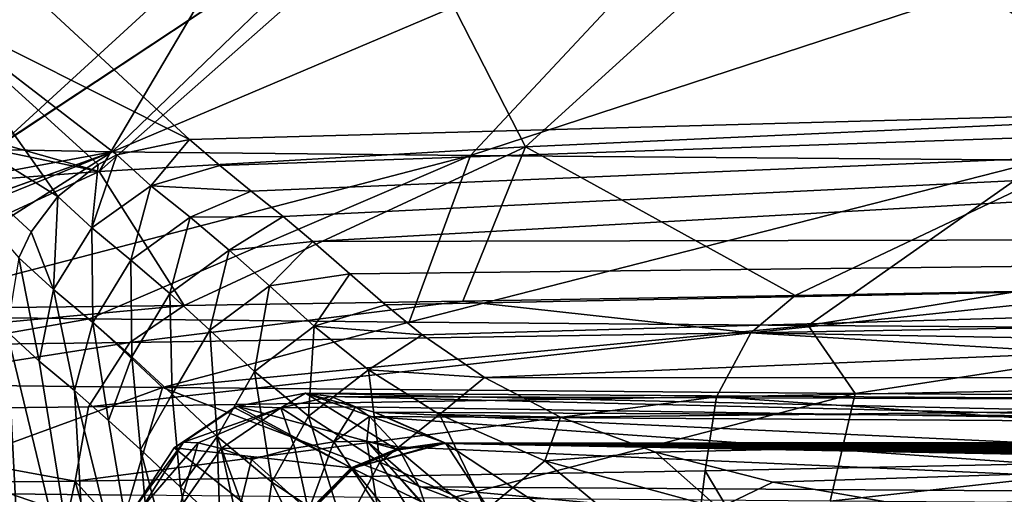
# Model space of a CAD drawing. Header units: millimetres. Extents: x -104 to 104, y -36 to 73.
# Tile 37 of 145: x -21.38 to -16.04, y 12.57 to 15.14. Entities that reach past the tile are written whole.
import ezdxf

# ---------------------------------------------------------------- set-up
doc = ezdxf.new("R2010")
doc.units = ezdxf.units.MM
doc.header["$LTSCALE"] = 33.374815
for name, color, linetype in [('159', 7, 'CONTINUOUS'), ('160', 7, 'CONTINUOUS'), ('161', 7, 'CONTINUOUS'), ('162', 7, 'CONTINUOUS'), ('163', 7, 'CONTINUOUS'), ('228', 7, 'CONTINUOUS'), ('238', 7, 'CONTINUOUS'), ('244', 7, 'CONTINUOUS'), ('245', 7, 'CONTINUOUS'), ('253', 7, 'CONTINUOUS'), ('282', 7, 'CONTINUOUS'), ('307', 7, 'CONTINUOUS'), ('308', 7, 'CONTINUOUS'), ('309', 7, 'CONTINUOUS'), ('311', 7, 'CONTINUOUS'), ('339', 7, 'CONTINUOUS'), ('367', 7, 'CONTINUOUS'), ('378', 7, 'CONTINUOUS'), ('379', 7, 'CONTINUOUS'), ('396', 7, 'CONTINUOUS'), ('397', 7, 'CONTINUOUS')]:
    doc.layers.add(name, color=color, linetype=linetype)

msp = doc.modelspace()

# ---------------------------------------------------------------- linework, layer by layer
at = {"layer": '159', "color": 7, "linetype": 'CONTINUOUS', "true_color": 0xe6e6e6}
for points in [[(-19.4587, 13.0109, -13.2952), (-19.831, 13.115, -24.5124), (-13.984, 12.9829, -11.4032), (-19.4587, 13.0109, -13.2952)], [(-13.984, 12.9829, -11.4032), (-19.831, 13.115, -24.5124), (-14.5942, 13.0805, -20.3828), (-13.984, 12.9829, -11.4032)], [(-19.4587, 13.0109, -13.2952), (-13.984, 12.9829, -11.4032), (-15.9436, 12.8458, -2.0157), (-19.4587, 13.0109, -13.2952)], [(-19.4332, 13.0017, -12.5175), (-19.4587, 13.0109, -13.2952), (-19.0718, 12.8432, -1.8885), (-19.4332, 13.0017, -12.5175)], [(-19.0718, 12.8432, -1.8885), (-19.4587, 13.0109, -13.2952), (-15.9436, 12.8458, -2.0157), (-19.0718, 12.8432, -1.8885)], [(-19.0778, 12.8457, -2.0305), (-19.4332, 13.0017, -12.5175), (-19.0748, 12.8442, -1.9596), (-19.0778, 12.8457, -2.0305)], [(-19.0748, 12.8442, -1.9596), (-19.4332, 13.0017, -12.5175), (-19.0718, 12.8432, -1.8885), (-19.0748, 12.8442, -1.9596)]]:
    msp.add_3dface(points, dxfattribs=at)
at = {"layer": '160', "color": 7, "linetype": 'CONTINUOUS', "true_color": 0xe6e6e6}
for points in [[(-20.2026, 13.0431, -24.4995), (-19.831, 13.115, -24.5124), (-19.3381, 12.8107, -2.022), (-20.2026, 13.0431, -24.4995)], [(-19.831, 13.115, -24.5124), (-19.4587, 13.0109, -13.2952), (-19.0778, 12.8457, -2.0305), (-19.831, 13.115, -24.5124)], [(-19.831, 13.115, -24.5124), (-19.0778, 12.8457, -2.0305), (-19.3381, 12.8107, -2.022), (-19.831, 13.115, -24.5124)], [(-20.5433, 12.8171, -24.4897), (-20.2175, 13.037, -24.499), (-19.5822, 12.7084, -2.0153), (-20.5433, 12.8171, -24.4897)], [(-20.2175, 13.037, -24.499), (-20.2026, 13.0431, -24.4995), (-19.5822, 12.7084, -2.0153), (-20.2175, 13.037, -24.499)], [(-19.5822, 12.7084, -2.0153), (-20.2026, 13.0431, -24.4995), (-19.3381, 12.8107, -2.022), (-19.5822, 12.7084, -2.0153)], [(-19.4587, 13.0109, -13.2952), (-19.4332, 13.0017, -12.5175), (-19.0778, 12.8457, -2.0305), (-19.4587, 13.0109, -13.2952)], [(-20.7587, 12.4893, -24.4855), (-20.5433, 12.8171, -24.4897), (-19.9456, 12.3407, -2.0089), (-20.7587, 12.4893, -24.4855)], [(-19.9456, 12.3407, -2.0089), (-20.5433, 12.8171, -24.4897), (-19.5822, 12.7084, -2.0153), (-19.9456, 12.3407, -2.0089)]]:
    msp.add_3dface(points, dxfattribs=at)
at = {"layer": '161', "color": 7, "linetype": 'CONTINUOUS', "true_color": 0xe6e6e6}
for points in [[(-19.0778, 12.8457, -2.0305), (-19.0748, 12.8442, -1.9596), (-19.5749, 12.7075, -1.8733), (-19.0778, 12.8457, -2.0305)], [(-19.3381, 12.8107, -2.022), (-19.0778, 12.8457, -2.0305), (-19.5749, 12.7075, -1.8733), (-19.3381, 12.8107, -2.022)], [(-19.0748, 12.8442, -1.9596), (-19.0718, 12.8432, -1.8885), (-19.5749, 12.7075, -1.8733), (-19.0748, 12.8442, -1.9596)], [(-19.5822, 12.7084, -2.0153), (-19.3381, 12.8107, -2.022), (-19.5749, 12.7075, -1.8733), (-19.5822, 12.7084, -2.0153)], [(-19.9456, 12.3407, -2.0089), (-19.5822, 12.7084, -2.0153), (-19.9415, 12.3369, -1.867), (-19.9456, 12.3407, -2.0089)], [(-19.9415, 12.3369, -1.867), (-19.5822, 12.7084, -2.0153), (-19.5749, 12.7075, -1.8733), (-19.9415, 12.3369, -1.867)]]:
    msp.add_3dface(points, dxfattribs=at)
at = {"layer": '162', "color": 7, "linetype": 'CONTINUOUS', "true_color": 0xe6e6e6}
for points in [[(-19.5749, 12.7075, -1.8733), (-19.0718, 12.8432, -1.8885), (-19.3283, 12.806, -1.7379), (-19.5749, 12.7075, -1.8733)], [(-19.3283, 12.806, -1.7379), (-19.0718, 12.8432, -1.8885), (-19.0702, 12.8419, -1.8175), (-19.3283, 12.806, -1.7379)], [(-19.0686, 12.8407, -1.7463), (-19.3283, 12.806, -1.7379), (-19.0702, 12.8419, -1.8175), (-19.0686, 12.8407, -1.7463)], [(-19.5724, 12.7036, -1.7312), (-19.5749, 12.7075, -1.8733), (-19.3283, 12.806, -1.7379), (-19.5724, 12.7036, -1.7312)], [(-19.9415, 12.3369, -1.867), (-19.5749, 12.7075, -1.8733), (-19.9359, 12.3358, -1.7251), (-19.9415, 12.3369, -1.867)], [(-19.9359, 12.3358, -1.7251), (-19.5749, 12.7075, -1.8733), (-19.5724, 12.7036, -1.7312), (-19.9359, 12.3358, -1.7251)]]:
    msp.add_3dface(points, dxfattribs=at)
at = {"layer": '163', "color": 7, "linetype": 'CONTINUOUS', "true_color": 0xe6e6e6}
for points in [[(-19.3283, 12.806, -1.7379), (-19.0686, 12.8407, -1.7463), (-18.7065, 12.2845, 17.6047), (-19.3283, 12.806, -1.7379)], [(-19.0686, 12.8407, -1.7463), (-18.3341, 12.3575, 17.5983), (-18.7065, 12.2845, 17.6047), (-19.0686, 12.8407, -1.7463)], [(-19.5724, 12.7036, -1.7312), (-19.3283, 12.806, -1.7379), (-18.7065, 12.2845, 17.6047), (-19.5724, 12.7036, -1.7312)], [(-19.9359, 12.3358, -1.7251), (-19.5724, 12.7036, -1.7312), (-19.0481, 12.0546, 17.6117), (-19.9359, 12.3358, -1.7251)], [(-19.5724, 12.7036, -1.7312), (-18.7065, 12.2845, 17.6047), (-19.0481, 12.0546, 17.6117), (-19.5724, 12.7036, -1.7312)]]:
    msp.add_3dface(points, dxfattribs=at)
at = {"layer": '228', "color": 7, "linetype": 'CONTINUOUS', "true_color": 0xe6e6e6}
for points in [[(-19.0718, 12.8432, -1.8885), (-15.9436, 12.8458, -2.0157), (-6.262, 12.8461, -2.0123), (-19.0718, 12.8432, -1.8885)], [(-19.0718, 12.8432, -1.8885), (-6.262, 12.8461, -2.0123), (-6.8729, 12.833, -1.2692), (-19.0718, 12.8432, -1.8885)], [(-19.0702, 12.8419, -1.8175), (-19.0718, 12.8432, -1.8885), (-6.8729, 12.833, -1.2692), (-19.0702, 12.8419, -1.8175)], [(-19.0686, 12.8407, -1.7463), (-19.0702, 12.8419, -1.8175), (-6.8729, 12.833, -1.2692), (-19.0686, 12.8407, -1.7463)], [(-18.3341, 12.3575, 17.5983), (-19.0686, 12.8407, -1.7463), (-5.8532, 12.5949, 9.9034), (-18.3341, 12.3575, 17.5983)], [(-19.0686, 12.8407, -1.7463), (-6.8729, 12.833, -1.2692), (-7.4755, 12.8156, -0.313), (-19.0686, 12.8407, -1.7463)], [(-19.0686, 12.8407, -1.7463), (-7.4755, 12.8156, -0.313), (-8.019, 12.7924, 0.9144), (-19.0686, 12.8407, -1.7463)], [(-19.0686, 12.8407, -1.7463), (-8.019, 12.7924, 0.9144), (-8.2992, 12.7732, 1.8963), (-19.0686, 12.8407, -1.7463)], [(-19.0686, 12.8407, -1.7463), (-8.2992, 12.7732, 1.8963), (-8.4652, 12.7516, 2.9626), (-19.0686, 12.8407, -1.7463)], [(-19.0686, 12.8407, -1.7463), (-8.4652, 12.7516, 2.9626), (-8.4944, 12.7288, 4.0529), (-19.0686, 12.8407, -1.7463)], [(-19.0686, 12.8407, -1.7463), (-8.4944, 12.7288, 4.0529), (-8.3833, 12.7054, 5.1422), (-19.0686, 12.8407, -1.7463)], [(-19.0686, 12.8407, -1.7463), (-8.3833, 12.7054, 5.1422), (-8.1326, 12.6817, 6.2103), (-19.0686, 12.8407, -1.7463)], [(-19.0686, 12.8407, -1.7463), (-8.1326, 12.6817, 6.2103), (-7.7466, 12.6583, 7.2373), (-19.0686, 12.8407, -1.7463)], [(-19.0686, 12.8407, -1.7463), (-7.7466, 12.6583, 7.2373), (-7.2322, 12.6357, 8.2051), (-19.0686, 12.8407, -1.7463)], [(-19.0686, 12.8407, -1.7463), (-7.2322, 12.6357, 8.2051), (-6.598, 12.6144, 9.0982), (-19.0686, 12.8407, -1.7463)], [(-19.0686, 12.8407, -1.7463), (-6.598, 12.6144, 9.0982), (-5.8532, 12.5949, 9.9034), (-19.0686, 12.8407, -1.7463)], [(-18.3341, 12.3575, 17.5983), (-5.8532, 12.5949, 9.9034), (-5.012, 12.5777, 10.6053), (-18.3341, 12.3575, 17.5983)], [(-18.3341, 12.3575, 17.5983), (-5.012, 12.5777, 10.6053), (-4.0931, 12.5632, 11.19), (-18.3341, 12.3575, 17.5983)]]:
    msp.add_3dface(points, dxfattribs=at)
at = {"layer": '238', "color": 7, "linetype": 'CONTINUOUS', "true_color": 0xe6e6e6}
for points in [[(0, 15.0504, 26.94), (0, 15.662, 7.2391), (-21.401, 15.3639, 17.2884), (0, 15.0504, 26.94)], [(-20.4611, 14.4922, 37.2607), (0, 15.0504, 26.94), (-21.401, 15.3639, 17.2884), (-20.4611, 14.4922, 37.2607)], [(-20.2961, 14.3513, 39.6894), (0, 15.0504, 26.94), (-20.4611, 14.4922, 37.2607), (-20.2961, 14.3513, 39.6894)], [(-20.1263, 14.2115, 41.9576), (0, 15.0504, 26.94), (-20.2961, 14.3513, 39.6894), (-20.1263, 14.2115, 41.9576)], [(-19.9516, 14.0739, 44.0727), (0, 15.0504, 26.94), (-20.1263, 14.2115, 41.9576), (-19.9516, 14.0739, 44.0727)], [(-19.7904, 13.9384, 46.0502), (0, 15.0504, 26.94), (-19.9516, 14.0739, 44.0727), (-19.7904, 13.9384, 46.0502)], [(0, 13.9789, 47.0167), (0, 15.0504, 26.94), (-19.7904, 13.9384, 46.0502), (0, 13.9789, 47.0167)], [(-19.5895, 13.7624, 48.4799), (0, 13.9789, 47.0167), (-19.7904, 13.9384, 46.0502), (-19.5895, 13.7624, 48.4799)], [(-19.3963, 13.5933, 50.6875), (0, 13.9789, 47.0167), (-19.5895, 13.7624, 48.4799), (-19.3963, 13.5933, 50.6875)], [(-19.1976, 13.4306, 52.7074), (0, 13.9789, 47.0167), (-19.3963, 13.5933, 50.6875), (-19.1976, 13.4306, 52.7074)], [(-18.8589, 13.1985, 55.4379), (0, 13.9789, 47.0167), (-19.1976, 13.4306, 52.7074), (-18.8589, 13.1985, 55.4379)], [(0, 13.1897, 57.1728), (0, 13.9789, 47.0167), (-18.8589, 13.1985, 55.4379), (0, 13.1897, 57.1728)], [(-18.4461, 12.9847, 57.8246), (0, 13.1897, 57.1728), (-18.8589, 13.1985, 55.4379), (-18.4461, 12.9847, 57.8246)], [(-17.93, 12.7935, 59.8759), (0, 13.1897, 57.1728), (-18.4461, 12.9847, 57.8246), (-17.93, 12.7935, 59.8759)], [(-17.2941, 12.6306, 61.5839), (0, 13.1897, 57.1728), (-17.93, 12.7935, 59.8759), (-17.2941, 12.6306, 61.5839)], [(-16.5433, 12.5007, 62.9396), (0, 13.1897, 57.1728), (-17.2941, 12.6306, 61.5839), (-16.5433, 12.5007, 62.9396)], [(-15.7076, 12.4027, 63.9763), (0, 13.1897, 57.1728), (-16.5433, 12.5007, 62.9396), (-15.7076, 12.4027, 63.9763)]]:
    msp.add_3dface(points, dxfattribs=at)
at = {"layer": '244', "color": 7, "linetype": 'CONTINUOUS', "true_color": 0xe6e6e6}
for points in [[(-20.4611, 14.4922, 37.2607), (-21.401, 15.3639, 17.2884), (-21.9043, 15.2164, 17.3039), (-20.4611, 14.4922, 37.2607)], [(-21.9043, 15.2164, 17.3039), (-22.2621, 14.8577, 17.3055), (-21.1764, 14.1814, 37.286), (-21.9043, 15.2164, 17.3039)], [(-20.4611, 14.4922, 37.2607), (-21.9043, 15.2164, 17.3039), (-20.8544, 14.4077, 37.2794), (-20.4611, 14.4922, 37.2607)], [(-20.8544, 14.4077, 37.2794), (-21.9043, 15.2164, 17.3039), (-20.9567, 14.3554, 37.2826), (-20.8544, 14.4077, 37.2794)], [(-20.9567, 14.3554, 37.2826), (-21.9043, 15.2164, 17.3039), (-21.1764, 14.1814, 37.286), (-20.9567, 14.3554, 37.2826)], [(-21.1764, 14.1814, 37.286), (-22.2621, 14.8577, 17.3055), (-21.3198, 13.9898, 37.2837), (-21.1764, 14.1814, 37.286)], [(-21.3198, 13.9898, 37.2837), (-22.2621, 14.8577, 17.3055), (-21.3873, 13.8483, 37.2798), (-21.3198, 13.9898, 37.2837)]]:
    msp.add_3dface(points, dxfattribs=at)
at = {"layer": '245', "color": 7, "linetype": 'CONTINUOUS', "true_color": 0xe6e6e6}
for points in [[(-20.4611, 14.4922, 37.2607), (-20.8544, 14.4077, 37.2794), (-20.6698, 14.2407, 40.0997), (-20.4611, 14.4922, 37.2607)], [(-20.2961, 14.3513, 39.6894), (-20.4611, 14.4922, 37.2607), (-20.6698, 14.2407, 40.0997), (-20.2961, 14.3513, 39.6894)], [(-20.8544, 14.4077, 37.2794), (-20.9567, 14.3554, 37.2826), (-20.9904, 14.0119, 40.1103), (-20.8544, 14.4077, 37.2794)], [(-20.6698, 14.2407, 40.0997), (-20.8544, 14.4077, 37.2794), (-20.9904, 14.0119, 40.1103), (-20.6698, 14.2407, 40.0997)], [(-20.9567, 14.3554, 37.2826), (-21.1764, 14.1814, 37.286), (-20.9904, 14.0119, 40.1103), (-20.9567, 14.3554, 37.2826)], [(-20.1263, 14.2115, 41.9576), (-20.2961, 14.3513, 39.6894), (-20.6698, 14.2407, 40.0997), (-20.1263, 14.2115, 41.9576)], [(-20.7784, 13.8373, 42.8165), (-20.6698, 14.2407, 40.0997), (-20.9904, 14.0119, 40.1103), (-20.7784, 13.8373, 42.8165)], [(-20.4569, 14.0698, 42.8052), (-20.6698, 14.2407, 40.0997), (-20.7784, 13.8373, 42.8165), (-20.4569, 14.0698, 42.8052)], [(-20.4569, 14.0698, 42.8052), (-20.1263, 14.2115, 41.9576), (-20.6698, 14.2407, 40.0997), (-20.4569, 14.0698, 42.8052)], [(-21.1764, 14.1814, 37.286), (-21.3198, 13.9898, 37.2837), (-21.1989, 13.6777, 40.106), (-21.1764, 14.1814, 37.286)], [(-20.9904, 14.0119, 40.1103), (-21.1764, 14.1814, 37.286), (-21.1989, 13.6777, 40.106), (-20.9904, 14.0119, 40.1103)], [(-19.9516, 14.0739, 44.0727), (-20.1263, 14.2115, 41.9576), (-20.4569, 14.0698, 42.8052), (-19.9516, 14.0739, 44.0727)], [(-20.5674, 13.6548, 45.457), (-20.4569, 14.0698, 42.8052), (-20.7784, 13.8373, 42.8165), (-20.5674, 13.6548, 45.457)], [(-20.2448, 13.8911, 45.447), (-20.4569, 14.0698, 42.8052), (-20.5674, 13.6548, 45.457), (-20.2448, 13.8911, 45.447)], [(-20.2448, 13.8911, 45.447), (-19.9516, 14.0739, 44.0727), (-20.4569, 14.0698, 42.8052), (-20.2448, 13.8911, 45.447)], [(-19.7904, 13.9384, 46.0502), (-19.9516, 14.0739, 44.0727), (-20.2448, 13.8911, 45.447), (-19.7904, 13.9384, 46.0502)], [(-20.9855, 13.4987, 42.8116), (-20.9904, 14.0119, 40.1103), (-21.1989, 13.6777, 40.106), (-20.9855, 13.4987, 42.8116)], [(-20.7784, 13.8373, 42.8165), (-20.9904, 14.0119, 40.1103), (-20.9855, 13.4987, 42.8116), (-20.7784, 13.8373, 42.8165)], [(-21.3198, 13.9898, 37.2837), (-21.3873, 13.8483, 37.2798), (-21.1989, 13.6777, 40.106), (-21.3198, 13.9898, 37.2837)], [(-20.0272, 13.6964, 48.1404), (-19.7904, 13.9384, 46.0502), (-20.2448, 13.8911, 45.447), (-20.0272, 13.6964, 48.1404)], [(-19.5895, 13.7624, 48.4799), (-19.7904, 13.9384, 46.0502), (-20.0272, 13.6964, 48.1404), (-19.5895, 13.7624, 48.4799)], [(-21.3873, 13.8483, 37.2798), (-21.4525, 13.4509, 37.2615), (-21.2763, 13.2886, 39.8517), (-21.3873, 13.8483, 37.2798)], [(-21.1989, 13.6777, 40.106), (-21.3873, 13.8483, 37.2798), (-21.2763, 13.2886, 39.8517), (-21.1989, 13.6777, 40.106)], [(-20.3509, 13.456, 48.1498), (-20.2448, 13.8911, 45.447), (-20.5674, 13.6548, 45.457), (-20.3509, 13.456, 48.1498)], [(-20.0272, 13.6964, 48.1404), (-20.2448, 13.8911, 45.447), (-20.3509, 13.456, 48.1498), (-20.0272, 13.6964, 48.1404)], [(-20.773, 13.3118, 45.4501), (-20.7784, 13.8373, 42.8165), (-20.9855, 13.4987, 42.8116), (-20.773, 13.3118, 45.4501)], [(-20.5674, 13.6548, 45.457), (-20.7784, 13.8373, 42.8165), (-20.773, 13.3118, 45.4501), (-20.5674, 13.6548, 45.457)], [(-19.7832, 13.4776, 50.9695), (-19.5895, 13.7624, 48.4799), (-20.0272, 13.6964, 48.1404), (-19.7832, 13.4776, 50.9695)], [(-19.3963, 13.5933, 50.6875), (-19.5895, 13.7624, 48.4799), (-19.7832, 13.4776, 50.9695), (-19.3963, 13.5933, 50.6875)], [(-20.108, 13.2323, 50.9807), (-20.0272, 13.6964, 48.1404), (-20.3509, 13.456, 48.1498), (-20.108, 13.2323, 50.9807)], [(-19.7832, 13.4776, 50.9695), (-20.0272, 13.6964, 48.1404), (-20.108, 13.2323, 50.9807), (-19.7832, 13.4776, 50.9695)], [(-21.0853, 13.1281, 42.2797), (-21.1989, 13.6777, 40.106), (-21.2763, 13.2886, 39.8517), (-21.0853, 13.1281, 42.2797)], [(-20.9855, 13.4987, 42.8116), (-21.1989, 13.6777, 40.106), (-21.0853, 13.1281, 42.2797), (-20.9855, 13.4987, 42.8116)], [(-20.5548, 13.108, 48.1412), (-20.5674, 13.6548, 45.457), (-20.773, 13.3118, 45.4501), (-20.5548, 13.108, 48.1412)], [(-20.3509, 13.456, 48.1498), (-20.5674, 13.6548, 45.457), (-20.5548, 13.108, 48.1412), (-20.3509, 13.456, 48.1498)], [(-19.1976, 13.4306, 52.7074), (-19.3963, 13.5933, 50.6875), (-19.7832, 13.4776, 50.9695), (-19.1976, 13.4306, 52.7074)], [(-20.9001, 12.9666, 44.5395), (-20.9855, 13.4987, 42.8116), (-21.0853, 13.1281, 42.2797), (-20.9001, 12.9666, 44.5395)], [(-20.773, 13.3118, 45.4501), (-20.9855, 13.4987, 42.8116), (-20.9001, 12.9666, 44.5395), (-20.773, 13.3118, 45.4501)], [(-19.8143, 12.9902, 53.843), (-19.7832, 13.4776, 50.9695), (-20.108, 13.2323, 50.9807), (-19.8143, 12.9902, 53.843)], [(-19.4892, 13.2413, 53.8254), (-19.7832, 13.4776, 50.9695), (-19.8143, 12.9902, 53.843), (-19.4892, 13.2413, 53.8254)], [(-19.4892, 13.2413, 53.8254), (-19.1976, 13.4306, 52.7074), (-19.7832, 13.4776, 50.9695), (-19.4892, 13.2413, 53.8254)], [(-20.3097, 12.8788, 50.9717), (-20.3509, 13.456, 48.1498), (-20.5548, 13.108, 48.1412), (-20.3097, 12.8788, 50.9717)], [(-20.108, 13.2323, 50.9807), (-20.3509, 13.456, 48.1498), (-20.3097, 12.8788, 50.9717), (-20.108, 13.2323, 50.9807)], [(-18.8589, 13.1985, 55.4379), (-19.1976, 13.4306, 52.7074), (-19.4892, 13.2413, 53.8254), (-18.8589, 13.1985, 55.4379)], [(-20.7275, 12.8089, 46.6422), (-20.773, 13.3118, 45.4501), (-20.9001, 12.9666, 44.5395), (-20.7275, 12.8089, 46.6422)], [(-20.5548, 13.108, 48.1412), (-20.773, 13.3118, 45.4501), (-20.7275, 12.8089, 46.6422), (-20.5548, 13.108, 48.1412)], [(-20.0133, 12.6305, 53.8364), (-20.108, 13.2323, 50.9807), (-20.3097, 12.8788, 50.9717), (-20.0133, 12.6305, 53.8364)], [(-19.8143, 12.9902, 53.843), (-20.108, 13.2323, 50.9807), (-20.0133, 12.6305, 53.8364), (-19.8143, 12.9902, 53.843)], [(-19.4271, 12.7398, 56.6217), (-19.4892, 13.2413, 53.8254), (-19.8143, 12.9902, 53.843), (-19.4271, 12.7398, 56.6217)], [(-19.1028, 12.998, 56.5897), (-18.8589, 13.1985, 55.4379), (-19.4892, 13.2413, 53.8254), (-19.1028, 12.998, 56.5897)], [(-19.1028, 12.998, 56.5897), (-19.4892, 13.2413, 53.8254), (-19.4271, 12.7398, 56.6217), (-19.1028, 12.998, 56.5897)], [(-18.4461, 12.9847, 57.8246), (-18.8589, 13.1985, 55.4379), (-19.1028, 12.998, 56.5897), (-18.4461, 12.9847, 57.8246)], [(-20.5095, 12.6047, 49.2092), (-20.5548, 13.108, 48.1412), (-20.7275, 12.8089, 46.6422), (-20.5095, 12.6047, 49.2092)], [(-20.3097, 12.8788, 50.9717), (-20.5548, 13.108, 48.1412), (-20.5095, 12.6047, 49.2092), (-20.3097, 12.8788, 50.9717)], [(-18.8511, 12.4791, 59.3648), (-19.1028, 12.998, 56.5897), (-19.4271, 12.7398, 56.6217), (-18.8511, 12.4791, 59.3648)], [(-18.5322, 12.746, 59.3045), (-18.4461, 12.9847, 57.8246), (-19.1028, 12.998, 56.5897), (-18.5322, 12.746, 59.3045)], [(-18.5322, 12.746, 59.3045), (-19.1028, 12.998, 56.5897), (-18.8511, 12.4791, 59.3648), (-18.5322, 12.746, 59.3045)], [(-19.6221, 12.3728, 56.622), (-19.8143, 12.9902, 53.843), (-20.0133, 12.6305, 53.8364), (-19.6221, 12.3728, 56.622)], [(-19.4271, 12.7398, 56.6217), (-19.8143, 12.9902, 53.843), (-19.6221, 12.3728, 56.622), (-19.4271, 12.7398, 56.6217)], [(-17.93, 12.7935, 59.8759), (-18.4461, 12.9847, 57.8246), (-18.5322, 12.746, 59.3045), (-17.93, 12.7935, 59.8759)], [(-20.296, 12.4091, 51.5252), (-20.3097, 12.8788, 50.9717), (-20.5095, 12.6047, 49.2092), (-20.296, 12.4091, 51.5252)], [(-20.0133, 12.6305, 53.8364), (-20.3097, 12.8788, 50.9717), (-20.0708, 12.2226, 53.6233), (-20.0133, 12.6305, 53.8364)], [(-20.0708, 12.2226, 53.6233), (-20.3097, 12.8788, 50.9717), (-20.296, 12.4091, 51.5252), (-20.0708, 12.2226, 53.6233)], [(-17.5868, 12.4903, 61.9605), (-17.93, 12.7935, 59.8759), (-18.5322, 12.746, 59.3045), (-17.5868, 12.4903, 61.9605)], [(-17.2941, 12.6306, 61.5839), (-17.93, 12.7935, 59.8759), (-17.5868, 12.4903, 61.9605), (-17.2941, 12.6306, 61.5839)], [(-19.0395, 12.1038, 59.38), (-19.4271, 12.7398, 56.6217), (-19.6221, 12.3728, 56.622), (-19.0395, 12.1038, 59.38)], [(-18.8511, 12.4791, 59.3648), (-19.4271, 12.7398, 56.6217), (-19.0395, 12.1038, 59.38), (-18.8511, 12.4791, 59.3648)], [(-17.8853, 12.2127, 62.0775), (-18.5322, 12.746, 59.3045), (-18.8511, 12.4791, 59.3648), (-17.8853, 12.2127, 62.0775)], [(-17.5868, 12.4903, 61.9605), (-18.5322, 12.746, 59.3045), (-17.8853, 12.2127, 62.0775), (-17.5868, 12.4903, 61.9605)], [(-19.6823, 11.961, 56.4024), (-20.0133, 12.6305, 53.8364), (-20.0708, 12.2226, 53.6233), (-19.6823, 11.961, 56.4024)], [(-19.6221, 12.3728, 56.622), (-20.0133, 12.6305, 53.8364), (-19.6823, 11.961, 56.4024), (-19.6221, 12.3728, 56.622)], [(-16.5433, 12.5007, 62.9396), (-17.2941, 12.6306, 61.5839), (-17.5868, 12.4903, 61.9605), (-16.5433, 12.5007, 62.9396)]]:
    msp.add_3dface(points, dxfattribs=at)
at = {"layer": '253', "color": 7, "linetype": 'CONTINUOUS', "true_color": 0xe6e6e6}
msp.add_3dface([(-21.4525, 13.4509, 37.2615), (-22.1719, 9.2115, 19.4381), (-21.3782, 12.0045, 37.2615), (-21.4525, 13.4509, 37.2615)], dxfattribs=at)
at = {"layer": '282', "color": 7, "linetype": 'CONTINUOUS', "true_color": 0xe6e6e6}
for points in [[(-11.9968, 15.1879, -68.086), (0, 5.1823, -68.077), (-29.0944, 15.2069, -68.087), (-11.9968, 15.1879, -68.086)], [(-29.0944, 15.2069, -68.087), (0, 5.1823, -68.077), (-28.4409, 5.291, -68.0795), (-29.0944, 15.2069, -68.087)]]:
    msp.add_3dface(points, dxfattribs=at)
at = {"layer": '307', "color": 7, "linetype": 'CONTINUOUS', "true_color": 0xe6e6e6}
for points in [[(-22.2754, 13.5334, -37.4068), (-21.0046, 13.518, -34.171), (-22.984, 13.1727, -38.0675), (-22.2754, 13.5334, -37.4068)], [(-22.984, 13.1727, -38.0675), (-21.0046, 13.518, -34.171), (-20.608, 13.1456, -32.3596), (-22.984, 13.1727, -38.0675)], [(-21.0046, 13.518, -34.171), (-19.2676, 13.5003, -31.161), (-20.608, 13.1456, -32.3596), (-21.0046, 13.518, -34.171)], [(-19.2676, 13.5003, -31.161), (-17.1014, 13.4815, -28.4415), (-20.608, 13.1456, -32.3596), (-19.2676, 13.5003, -31.161)], [(-20.608, 13.1456, -32.3596), (-17.1014, 13.4815, -28.4415), (-16.8466, 13.1131, -27.4594), (-20.608, 13.1456, -32.3596)], [(-17.1014, 13.4815, -28.4415), (-14.5561, 13.4629, -26.0756), (-16.8466, 13.1131, -27.4594), (-17.1014, 13.4815, -28.4415)], [(-16.8466, 13.1131, -27.4594), (-14.5561, 13.4629, -26.0756), (-11.95, 13.0822, -23.6915), (-16.8466, 13.1131, -27.4594)], [(-22.984, 13.1727, -38.0675), (-20.608, 13.1456, -32.3596), (-22.1649, 12.5745, -35.0817), (-22.984, 13.1727, -38.0675)], [(-22.1649, 12.5745, -35.0817), (-20.608, 13.1456, -32.3596), (-20.7798, 12.5597, -32.2776), (-22.1649, 12.5745, -35.0817)], [(-20.7798, 12.5597, -32.2776), (-20.608, 13.1456, -32.3596), (-19.0412, 12.5436, -29.6765), (-20.7798, 12.5597, -32.2776)], [(-20.608, 13.1456, -32.3596), (-16.8466, 13.1131, -27.4594), (-19.0412, 12.5436, -29.6765), (-20.608, 13.1456, -32.3596)], [(-19.0412, 12.5436, -29.6765), (-16.8466, 13.1131, -27.4594), (-16.9814, 12.5272, -27.3261), (-19.0412, 12.5436, -29.6765)], [(-16.8466, 13.1131, -27.4594), (-11.95, 13.0822, -23.6915), (-16.9814, 12.5272, -27.3261), (-16.8466, 13.1131, -27.4594)], [(-16.9814, 12.5272, -27.3261), (-11.95, 13.0822, -23.6915), (-14.6338, 12.511, -25.2635), (-16.9814, 12.5272, -27.3261)]]:
    msp.add_3dface(points, dxfattribs=at)
at = {"layer": '308', "color": 7, "linetype": 'CONTINUOUS', "true_color": 0xe6e6e6}
for points in [[(-20.8802, 14.4248, -39.048), (-21.5258, 14.4371, -44.3599), (-19.4267, 15.8282, -39.4269), (-20.8802, 14.4248, -39.048)], [(-19.4267, 15.8282, -39.4269), (-21.5258, 14.4371, -44.3599), (-21.482, 14.4676, -44.3607), (-19.4267, 15.8282, -39.4269)], [(-20.1315, 15.7069, -44.3876), (-19.4267, 15.8282, -39.4269), (-21.482, 14.4676, -44.3607), (-20.1315, 15.7069, -44.3876)], [(-20.8802, 14.4248, -39.048), (-19.4267, 15.8282, -39.4269), (-17.6243, 15.8076, -34.7965), (-20.8802, 14.4248, -39.048)], [(-18.9354, 14.4045, -34.0692), (-20.8802, 14.4248, -39.048), (-17.6243, 15.8076, -34.7965), (-18.9354, 14.4045, -34.0692)], [(-18.9354, 14.4045, -34.0692), (-17.6243, 15.8076, -34.7965), (-14.7329, 15.7829, -30.7394), (-18.9354, 14.4045, -34.0692)], [(-15.8239, 14.3799, -29.7174), (-18.9354, 14.4045, -34.0692), (-14.7329, 15.7829, -30.7394), (-15.8239, 14.3799, -29.7174)], [(-21.5258, 14.4371, -44.3599), (-20.8802, 14.4248, -39.048), (-21.8086, 14.2522, -44.3548), (-21.5258, 14.4371, -44.3599)], [(-21.8086, 14.2522, -44.3548), (-20.8802, 14.4248, -39.048), (-23.313, 13.551, -44.33), (-21.8086, 14.2522, -44.3548)], [(-23.313, 13.551, -44.33), (-20.8802, 14.4248, -39.048), (-23.3126, 13.5495, -44.2724), (-23.313, 13.551, -44.33)], [(-20.8802, 14.4248, -39.048), (-23.3121, 13.5481, -44.2151), (-23.3126, 13.5495, -44.2724), (-20.8802, 14.4248, -39.048)], [(-23.0502, 13.5446, -40.7925), (-23.3121, 13.5481, -44.2151), (-20.8802, 14.4248, -39.048), (-23.0502, 13.5446, -40.7925)], [(-22.2754, 13.5334, -37.4068), (-23.0502, 13.5446, -40.7925), (-20.8802, 14.4248, -39.048), (-22.2754, 13.5334, -37.4068)], [(-18.9354, 14.4045, -34.0692), (-22.2754, 13.5334, -37.4068), (-20.8802, 14.4248, -39.048), (-18.9354, 14.4045, -34.0692)], [(-21.0046, 13.518, -34.171), (-22.2754, 13.5334, -37.4068), (-18.9354, 14.4045, -34.0692), (-21.0046, 13.518, -34.171)], [(-19.2676, 13.5003, -31.161), (-21.0046, 13.518, -34.171), (-18.9354, 14.4045, -34.0692), (-19.2676, 13.5003, -31.161)], [(-15.8239, 14.3799, -29.7174), (-19.2676, 13.5003, -31.161), (-18.9354, 14.4045, -34.0692), (-15.8239, 14.3799, -29.7174)], [(-17.1014, 13.4815, -28.4415), (-19.2676, 13.5003, -31.161), (-15.8239, 14.3799, -29.7174), (-17.1014, 13.4815, -28.4415)], [(-11.7324, 14.3554, -26.2714), (-17.1014, 13.4815, -28.4415), (-15.8239, 14.3799, -29.7174), (-11.7324, 14.3554, -26.2714)], [(-14.5561, 13.4629, -26.0756), (-17.1014, 13.4815, -28.4415), (-11.7324, 14.3554, -26.2714), (-14.5561, 13.4629, -26.0756)]]:
    msp.add_3dface(points, dxfattribs=at)
at = {"layer": '309', "color": 7, "linetype": 'CONTINUOUS', "true_color": 0xe6e6e6}
for points in [[(-15.1345, 14.6109, -59.2158), (-13.6349, 16.0079, -58.5541), (-17.0613, 15.884, -54.475), (-15.1345, 14.6109, -59.2158)], [(-18.6362, 14.4516, -54.8928), (-17.0613, 15.884, -54.475), (-19.3104, 15.7669, -49.6904), (-18.6362, 14.4516, -54.8928)], [(-18.6362, 14.4516, -54.8928), (-15.1345, 14.6109, -59.2158), (-17.0613, 15.884, -54.475), (-18.6362, 14.4516, -54.8928)], [(-20.1315, 15.7069, -44.3876), (-20.9518, 14.3182, -49.8777), (-19.3104, 15.7669, -49.6904), (-20.1315, 15.7069, -44.3876)], [(-20.9518, 14.3182, -49.8777), (-18.6362, 14.4516, -54.8928), (-19.3104, 15.7669, -49.6904), (-20.9518, 14.3182, -49.8777)], [(-20.1315, 15.7069, -44.3876), (-21.482, 14.4676, -44.3607), (-20.9518, 14.3182, -49.8777), (-20.1315, 15.7069, -44.3876)], [(-15.1345, 14.6109, -59.2158), (-18.6362, 14.4516, -54.8928), (-17.173, 13.6447, -60.0423), (-15.1345, 14.6109, -59.2158)], [(-15.1087, 13.6834, -62.0466), (-15.1345, 14.6109, -59.2158), (-17.173, 13.6447, -60.0423), (-15.1087, 13.6834, -62.0466)], [(-21.5258, 14.4371, -44.3599), (-21.8086, 14.2522, -44.3548), (-20.9518, 14.3182, -49.8777), (-21.5258, 14.4371, -44.3599)], [(-21.482, 14.4676, -44.3607), (-21.5258, 14.4371, -44.3599), (-20.9518, 14.3182, -49.8777), (-21.482, 14.4676, -44.3607)], [(-18.6362, 14.4516, -54.8928), (-20.9518, 14.3182, -49.8777), (-20.4905, 13.5908, -55.3738), (-18.6362, 14.4516, -54.8928)], [(-18.9771, 13.6137, -57.8047), (-18.6362, 14.4516, -54.8928), (-20.4905, 13.5908, -55.3738), (-18.9771, 13.6137, -57.8047)], [(-17.173, 13.6447, -60.0423), (-18.6362, 14.4516, -54.8928), (-18.9771, 13.6137, -57.8047), (-17.173, 13.6447, -60.0423)], [(-20.9518, 14.3182, -49.8777), (-21.8086, 14.2522, -44.3548), (-22.5771, 13.5668, -50.0573), (-20.9518, 14.3182, -49.8777)], [(-20.4905, 13.5908, -55.3738), (-20.9518, 14.3182, -49.8777), (-22.5771, 13.5668, -50.0573), (-20.4905, 13.5908, -55.3738)]]:
    msp.add_3dface(points, dxfattribs=at)
at = {"layer": '311', "color": 7, "linetype": 'CONTINUOUS', "true_color": 0xe6e6e6}
for points in [[(-17.173, 13.6447, -60.0423), (-18.9771, 13.6137, -57.8047), (-17.4123, 13.4419, -60.3091), (-17.173, 13.6447, -60.0423)], [(-15.1087, 13.6834, -62.0466), (-17.173, 13.6447, -60.0423), (-17.4123, 13.4419, -60.3091), (-15.1087, 13.6834, -62.0466)], [(-15.1087, 13.6834, -62.0466), (-17.4123, 13.4419, -60.3091), (-13.0042, 13.5197, -64.0755), (-15.1087, 13.6834, -62.0466)], [(-20.4905, 13.5908, -55.3738), (-22.5771, 13.5668, -50.0573), (-22.9136, 13.3634, -50.1885), (-20.4905, 13.5908, -55.3738)], [(-20.4905, 13.5908, -55.3738), (-22.9136, 13.3634, -50.1885), (-20.7853, 13.389, -55.5875), (-20.4905, 13.5908, -55.3738)], [(-18.9771, 13.6137, -57.8047), (-20.4905, 13.5908, -55.3738), (-20.7853, 13.389, -55.5875), (-18.9771, 13.6137, -57.8047)], [(-18.9771, 13.6137, -57.8047), (-20.7853, 13.389, -55.5875), (-17.4123, 13.4419, -60.3091), (-18.9771, 13.6137, -57.8047)], [(-13.0042, 13.5197, -64.0755), (-17.4123, 13.4419, -60.3091), (-13.0757, 13.3637, -64.1924), (-13.0042, 13.5197, -64.0755)], [(-21.009, 13.0402, -55.7121), (-17.5997, 13.0946, -60.4802), (-17.4123, 13.4419, -60.3091), (-21.009, 13.0402, -55.7121)], [(-20.7853, 13.389, -55.5875), (-21.009, 13.0402, -55.7121), (-17.4123, 13.4419, -60.3091), (-20.7853, 13.389, -55.5875)], [(-17.5997, 13.0946, -60.4802), (-13.1298, 13.1816, -64.2787), (-17.4123, 13.4419, -60.3091), (-17.5997, 13.0946, -60.4802)], [(-17.4123, 13.4419, -60.3091), (-13.1298, 13.1816, -64.2787), (-13.0757, 13.3637, -64.1924), (-17.4123, 13.4419, -60.3091)], [(-23.1587, 13.0158, -50.2603), (-21.009, 13.0402, -55.7121), (-20.7853, 13.389, -55.5875), (-23.1587, 13.0158, -50.2603)], [(-22.9136, 13.3634, -50.1885), (-23.1587, 13.0158, -50.2603), (-20.7853, 13.389, -55.5875), (-22.9136, 13.3634, -50.1885)], [(-13.1298, 13.1816, -64.2787), (-17.5997, 13.0946, -60.4802), (-13.1764, 12.7862, -64.3454), (-13.1298, 13.1816, -64.2787)], [(-17.5997, 13.0946, -60.4802), (-21.009, 13.0402, -55.7121), (-21.0824, 12.6367, -55.7547), (-17.5997, 13.0946, -60.4802)], [(-17.6614, 12.693, -60.5362), (-17.5997, 13.0946, -60.4802), (-21.0824, 12.6367, -55.7547), (-17.6614, 12.693, -60.5362)], [(-13.1764, 12.7862, -64.3454), (-17.5997, 13.0946, -60.4802), (-17.6614, 12.693, -60.5362), (-13.1764, 12.7862, -64.3454)], [(-21.0824, 12.6367, -55.7547), (-23.1587, 13.0158, -50.2603), (-23.2378, 12.6146, -50.2861), (-21.0824, 12.6367, -55.7547)], [(-21.009, 13.0402, -55.7121), (-23.1587, 13.0158, -50.2603), (-21.0824, 12.6367, -55.7547), (-21.009, 13.0402, -55.7121)]]:
    msp.add_3dface(points, dxfattribs=at)
at = {"layer": '339', "color": 7, "linetype": 'CONTINUOUS', "true_color": 0xe6e6e6}
for points in [[(-13.1764, 12.7862, -64.3454), (-17.6614, 12.693, -60.5362), (-15.6433, 9.2965, -62.4872), (-13.1764, 12.7862, -64.3454)], [(-17.6614, 12.693, -60.5362), (-21.0824, 12.6367, -55.7547), (-18.0852, 9.2965, -60.0633), (-17.6614, 12.693, -60.5362)], [(-15.6433, 9.2965, -62.4872), (-17.6614, 12.693, -60.5362), (-18.0852, 9.2965, -60.0633), (-15.6433, 9.2965, -62.4872)], [(-21.0824, 12.6367, -55.7547), (-23.2378, 12.6146, -50.2861), (-21.8113, 9.2965, -54.2992), (-21.0824, 12.6367, -55.7547)], [(-20.1554, 9.2965, -57.3151), (-21.0824, 12.6367, -55.7547), (-21.8113, 9.2965, -54.2992), (-20.1554, 9.2965, -57.3151)], [(-18.0852, 9.2965, -60.0633), (-21.0824, 12.6367, -55.7547), (-20.1554, 9.2965, -57.3151), (-18.0852, 9.2965, -60.0633)], [(-22.1649, 12.5745, -35.0817), (-20.7798, 12.5597, -32.2776), (-21.8101, 9.2965, -34.2699), (-22.1649, 12.5745, -35.0817)]]:
    msp.add_3dface(points, dxfattribs=at)
at = {"layer": '367', "color": 7, "linetype": 'CONTINUOUS', "true_color": 0xe6e6e6}
for points in [[(-21.2763, 13.2886, 39.8517), (-21.4525, 13.4509, 37.2615), (-20.9942, 11.5469, 41.9101), (-21.2763, 13.2886, 39.8517)], [(-21.4525, 13.4509, 37.2615), (-21.3782, 12.0045, 37.2615), (-20.9942, 11.5469, 41.9101), (-21.4525, 13.4509, 37.2615)], [(-21.0853, 13.1281, 42.2797), (-21.2763, 13.2886, 39.8517), (-20.9942, 11.5469, 41.9101), (-21.0853, 13.1281, 42.2797)], [(-20.9001, 12.9666, 44.5395), (-21.0853, 13.1281, 42.2797), (-20.5726, 11.0583, 46.3381), (-20.9001, 12.9666, 44.5395)], [(-21.0853, 13.1281, 42.2797), (-20.9942, 11.5469, 41.9101), (-20.5726, 11.0583, 46.3381), (-21.0853, 13.1281, 42.2797)], [(-20.7275, 12.8089, 46.6422), (-20.9001, 12.9666, 44.5395), (-20.5726, 11.0583, 46.3381), (-20.7275, 12.8089, 46.6422)], [(-20.5095, 12.6047, 49.2092), (-20.7275, 12.8089, 46.6422), (-20.149, 10.5892, 50.4814), (-20.5095, 12.6047, 49.2092)], [(-20.7275, 12.8089, 46.6422), (-20.5726, 11.0583, 46.3381), (-20.149, 10.5892, 50.4814), (-20.7275, 12.8089, 46.6422)], [(-20.296, 12.4091, 51.5252), (-20.5095, 12.6047, 49.2092), (-20.149, 10.5892, 50.4814), (-20.296, 12.4091, 51.5252)]]:
    msp.add_3dface(points, dxfattribs=at)
at = {"layer": '378', "color": 7, "linetype": 'CONTINUOUS', "true_color": 0xe6e6e6}
for points in [[(-19.831, 13.115, -24.5124), (-20.2026, 13.0431, -24.4995), (-19.9641, 13.0354, -24.8527), (-19.831, 13.115, -24.5124)], [(-19.831, 13.115, -24.5124), (-19.9641, 13.0354, -24.8527), (-19.6921, 13.096, -24.6512), (-19.831, 13.115, -24.5124)], [(-19.6921, 13.096, -24.6512), (-19.9641, 13.0354, -24.8527), (-19.5589, 13.0394, -24.7848), (-19.6921, 13.096, -24.6512)], [(-20.2026, 13.0431, -24.4995), (-20.2175, 13.037, -24.499), (-20.5433, 12.8171, -24.4897), (-20.2026, 13.0431, -24.4995)], [(-20.2026, 13.0431, -24.4995), (-20.5433, 12.8171, -24.4897), (-20.4942, 12.8479, -24.6758), (-20.2026, 13.0431, -24.4995)], [(-19.9641, 13.0354, -24.8527), (-20.2026, 13.0431, -24.4995), (-20.4942, 12.8479, -24.6758), (-19.9641, 13.0354, -24.8527)], [(-20.4135, 12.8454, -24.8488), (-19.9641, 13.0354, -24.8527), (-20.4942, 12.8479, -24.6758), (-20.4135, 12.8454, -24.8488)], [(-20.2888, 12.8134, -25.0218), (-19.9641, 13.0354, -24.8527), (-20.4135, 12.8454, -24.8488), (-20.2888, 12.8134, -25.0218)], [(-19.9641, 13.0354, -24.8527), (-20.2888, 12.8134, -25.0218), (-19.8897, 12.8162, -25.1935), (-19.9641, 13.0354, -24.8527)], [(-19.9641, 13.0354, -24.8527), (-19.6769, 12.8499, -25.1652), (-19.5589, 13.0394, -24.7848), (-19.9641, 13.0354, -24.8527)], [(-19.6769, 12.8499, -25.1652), (-19.9641, 13.0354, -24.8527), (-19.8897, 12.8162, -25.1935), (-19.6769, 12.8499, -25.1652)], [(-19.5589, 13.0394, -24.7848), (-19.6769, 12.8499, -25.1652), (-19.4829, 12.9871, -24.8612), (-19.5589, 13.0394, -24.7848)], [(-19.6769, 12.8499, -25.1652), (-19.4977, 12.8533, -25.106), (-19.4829, 12.9871, -24.8612), (-19.6769, 12.8499, -25.1652)], [(-19.4977, 12.8533, -25.106), (-19.3298, 12.8235, -25.0153), (-19.4829, 12.9871, -24.8612), (-19.4977, 12.8533, -25.106)], [(-20.2888, 12.8134, -25.0218), (-20.1233, 12.7536, -25.1844), (-19.8897, 12.8162, -25.1935), (-20.2888, 12.8134, -25.0218)]]:
    msp.add_3dface(points, dxfattribs=at)
at = {"layer": '379', "color": 7, "linetype": 'CONTINUOUS', "true_color": 0xe6e6e6}
for points in [[(-14.5942, 13.0805, -20.3828), (-19.831, 13.115, -24.5124), (-19.6921, 13.096, -24.6512), (-14.5942, 13.0805, -20.3828)], [(-14.5942, 13.0805, -20.3828), (-19.6921, 13.096, -24.6512), (-13.7561, 12.9516, -20.4559), (-14.5942, 13.0805, -20.3828)], [(-19.6921, 13.096, -24.6512), (-19.5589, 13.0394, -24.7848), (-13.7561, 12.9516, -20.4559), (-19.6921, 13.096, -24.6512)], [(-19.5589, 13.0394, -24.7848), (-19.4829, 12.9871, -24.8612), (-13.7561, 12.9516, -20.4559), (-19.5589, 13.0394, -24.7848)], [(-19.4829, 12.9871, -24.8612), (-19.3298, 12.8235, -25.0153), (-13.5647, 12.5668, -20.7922), (-19.4829, 12.9871, -24.8612)], [(-13.7561, 12.9516, -20.4559), (-19.4829, 12.9871, -24.8612), (-13.5647, 12.5668, -20.7922), (-13.7561, 12.9516, -20.4559)], [(-13.5647, 12.5668, -20.7922), (-19.3298, 12.8235, -25.0153), (-19.2135, 12.6058, -25.1329), (-13.5647, 12.5668, -20.7922)], [(-13.5647, 12.5668, -20.7922), (-19.2135, 12.6058, -25.1329), (-13.5268, 12.0754, -20.9187), (-13.5647, 12.5668, -20.7922)], [(-13.5268, 12.0754, -20.9187), (-19.2135, 12.6058, -25.1329), (-19.1769, 12.4993, -25.1702), (-13.5268, 12.0754, -20.9187)]]:
    msp.add_3dface(points, dxfattribs=at)
at = {"layer": '396', "color": 7, "linetype": 'CONTINUOUS', "true_color": 0xe6e6e6}
for points in [[(-19.6769, 12.8499, -25.1652), (-19.8897, 12.8162, -25.1935), (-19.8148, 12.4759, -25.4322), (-19.6769, 12.8499, -25.1652)], [(-19.6769, 12.8499, -25.1652), (-19.8148, 12.4759, -25.4322), (-19.4402, 12.4949, -25.347), (-19.6769, 12.8499, -25.1652)], [(-19.4977, 12.8533, -25.106), (-19.6769, 12.8499, -25.1652), (-19.4402, 12.4949, -25.347), (-19.4977, 12.8533, -25.106)], [(-19.3298, 12.8235, -25.0153), (-19.4977, 12.8533, -25.106), (-19.2135, 12.6058, -25.1329), (-19.3298, 12.8235, -25.0153)], [(-19.2135, 12.6058, -25.1329), (-19.4977, 12.8533, -25.106), (-19.1769, 12.4993, -25.1702), (-19.2135, 12.6058, -25.1329)], [(-19.4977, 12.8533, -25.106), (-19.1726, 12.4845, -25.1745), (-19.1769, 12.4993, -25.1702), (-19.4977, 12.8533, -25.106)], [(-19.1726, 12.4845, -25.1745), (-19.4977, 12.8533, -25.106), (-19.4402, 12.4949, -25.347), (-19.1726, 12.4845, -25.1745)], [(-19.8897, 12.8162, -25.1935), (-20.1233, 12.7536, -25.1844), (-19.8148, 12.4759, -25.4322), (-19.8897, 12.8162, -25.1935)], [(-20.1233, 12.7536, -25.1844), (-20.2045, 12.4286, -25.3761), (-19.8148, 12.4759, -25.4322), (-20.1233, 12.7536, -25.1844)]]:
    msp.add_3dface(points, dxfattribs=at)
at = {"layer": '397', "color": 7, "linetype": 'CONTINUOUS', "true_color": 0xe6e6e6}
for points in [[(-20.5433, 12.8171, -24.4897), (-20.7587, 12.4893, -24.4855), (-20.4942, 12.8479, -24.6758), (-20.5433, 12.8171, -24.4897)], [(-20.4942, 12.8479, -24.6758), (-20.7587, 12.4893, -24.4855), (-20.7161, 12.4951, -24.7898), (-20.4942, 12.8479, -24.6758)], [(-20.4135, 12.8454, -24.8488), (-20.4942, 12.8479, -24.6758), (-20.7161, 12.4951, -24.7898), (-20.4135, 12.8454, -24.8488)], [(-20.5194, 12.4818, -25.1163), (-20.4135, 12.8454, -24.8488), (-20.7161, 12.4951, -24.7898), (-20.5194, 12.4818, -25.1163)], [(-20.2888, 12.8134, -25.0218), (-20.4135, 12.8454, -24.8488), (-20.5194, 12.4818, -25.1163), (-20.2888, 12.8134, -25.0218)], [(-20.2045, 12.4286, -25.3761), (-20.2888, 12.8134, -25.0218), (-20.5194, 12.4818, -25.1163), (-20.2045, 12.4286, -25.3761)], [(-20.1233, 12.7536, -25.1844), (-20.2888, 12.8134, -25.0218), (-20.2045, 12.4286, -25.3761), (-20.1233, 12.7536, -25.1844)]]:
    msp.add_3dface(points, dxfattribs=at)

doc.saveas('drawing.dxf')
